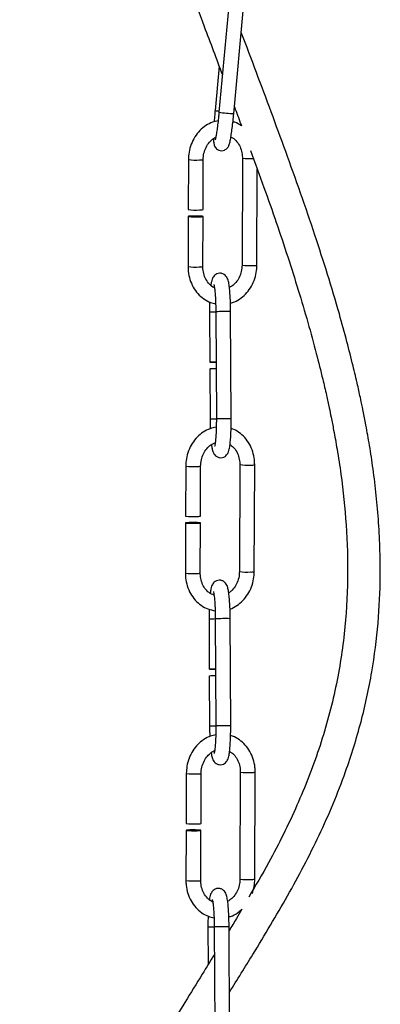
# Model space of a CAD drawing. Header units: millimetres. Extents: x 480 to 865, y 441 to 710.
# Tile 10 of 23: x 667 to 673, y 500 to 517. Entities that reach past the tile are written whole.
import ezdxf

# ---------------------------------------------------------------- set-up
doc = ezdxf.new("R2010")
doc.units = ezdxf.units.MM

msp = doc.modelspace()

# ---------------------------------------------------------------- linework, layer by layer
at = {"color": 7, "linetype": 'Continuous', "lineweight": 25}
for p, q in [((670.578, 517.744), (670.406, 515.882)), ((670.665, 515.858), (670.837, 517.72)), ((670.409, 516.687), (670.338, 515.913)), ((670.406, 515.882), (670.406, 515.882)), ((670.816, 515.083), (670.809, 513.215)), ((669.871, 515.057), (669.868, 514.185)), ((670.128, 514.184), (670.131, 515.056)), ((671.069, 513.214), (671.075, 514.891)), ((669.868, 514.065), (669.865, 513.19)), ((670.125, 513.189), (670.128, 514.064)), ((670.241, 512.395), (670.245, 511.521)), ((670.241, 512.395), (670.242, 512.395)), ((670.35, 512.401), (670.36, 510.531)), ((670.62, 510.532), (670.61, 512.402)), ((670.246, 511.401), (670.25, 510.525)), ((670.36, 510.531), (670.36, 510.531)), ((669.825, 509.707), (669.822, 508.835)), ((670.082, 508.834), (670.085, 509.707)), ((670.77, 509.733), (670.763, 507.865)), ((671.023, 507.864), (671.03, 509.732)), ((669.822, 508.715), (669.819, 507.84)), ((670.079, 507.839), (670.082, 508.714)), ((670.232, 507.036), (670.237, 506.163)), ((670.232, 507.036), (670.233, 507.036)), ((670.342, 507.042), (670.351, 505.172)), ((670.611, 505.174), (670.602, 507.044)), ((670.237, 506.043), (670.242, 505.166)), ((670.352, 505.173), (670.351, 505.172)), ((669.835, 504.342), (669.832, 503.47)), ((670.092, 503.469), (670.095, 504.341)), ((670.779, 504.367), (670.772, 502.5)), ((671.032, 502.499), (671.039, 504.366)), ((669.831, 503.35), (669.828, 502.474)), ((670.088, 502.474), (670.091, 503.349)), ((670.323, 501.663), (670.332, 499.793)), ((670.592, 499.794), (670.583, 501.664)), ((670.213, 501.657), (670.216, 501.005)), ((670.213, 501.657), (670.214, 501.657))]:
    msp.add_line(p, q, dxfattribs=at)
at = {"color": 8, "linetype": 'Continuous', "lineweight": 25}
for p, q in [((670.351, 512.401), (670.35, 512.401)), ((670.343, 507.042), (670.342, 507.042)), ((670.323, 501.663), (670.323, 501.663))]:
    msp.add_line(p, q, dxfattribs=at)
at = {"color": 7, "linetype": 'Continuous', "lineweight": 25, "flags": 128}
for points in [[(670.063, 514.059), (670.101, 514.06), (670.123, 514.063), (670.127, 514.065), (670.11, 514.068), (670.077, 514.07), (670.032, 514.071), (669.981, 514.072), (669.933, 514.071), (669.895, 514.069), (669.872, 514.067), (669.869, 514.064), (669.885, 514.062), (669.919, 514.06), (669.964, 514.058), (670.015, 514.058), (670.063, 514.059)], [(670.017, 508.709), (670.055, 508.71), (670.077, 508.713), (670.081, 508.715), (670.065, 508.718), (670.031, 508.72), (669.986, 508.721), (669.935, 508.722), (669.887, 508.721), (669.849, 508.719), (669.826, 508.717), (669.823, 508.714), (669.839, 508.712), (669.873, 508.71), (669.918, 508.708), (669.969, 508.708), (670.017, 508.709)], [(670.026, 503.343), (670.064, 503.345), (670.087, 503.347), (670.09, 503.35), (670.074, 503.352), (670.04, 503.354), (669.995, 503.356), (669.944, 503.356), (669.896, 503.355), (669.858, 503.354), (669.836, 503.352), (669.832, 503.349), (669.849, 503.346), (669.882, 503.344), (669.928, 503.343), (669.978, 503.343), (670.026, 503.343)]]:
    msp.add_lwpolyline(points, dxfattribs=at)
at = {"color": 8, "linetype": 'Continuous', "lineweight": 25}
for centre, radius, start, end in [((670.441, 516.434), 0.531, 258.8041, 266.4632), ((670.758, 518.297), 2.44, 261.701, 267.8021), ((670.942, 515.948), 0.875, 261.6657, 274.4677), ((669.998, 515.921), 0.872, 261.6437, 274.4811), ((670.081, 515.254), 0.204, 265.7741, 284.2397), ((669.992, 514.053), 0.873, 261.6457, 274.4798), ((670.075, 513.388), 0.205, 265.8239, 284.1604), ((670.936, 514.082), 0.876, 261.6758, 274.4616), ((671.019, 513.413), 0.205, 265.8186, 284.169), ((670.374, 504.807), 7.589, 90.1749, 91.0001), ((670.531, 501.577), 10.826, 89.5797, 90.9523), ((670.365, 504.948), 5.578, 90.0608, 91.1831), ((670.54, 499.709), 10.823, 89.5795, 90.9524), ((669.952, 510.571), 0.872, 261.6437, 274.4811), ((670.035, 509.904), 0.204, 265.7741, 284.2397), ((670.896, 510.598), 0.875, 261.6657, 274.4677), ((670.98, 509.93), 0.205, 265.8182, 284.1695), ((670.89, 508.732), 0.876, 261.6758, 274.4616), ((670.973, 508.063), 0.205, 265.8186, 284.169), ((669.946, 508.703), 0.873, 261.6457, 274.4798), ((670.029, 508.038), 0.205, 265.8239, 284.1604), ((670.366, 499.449), 7.589, 90.1749, 91.0001), ((670.522, 496.218), 10.826, 89.5797, 90.9523), ((670.357, 499.589), 5.578, 90.0608, 91.1831), ((670.532, 494.351), 10.823, 89.5795, 90.9524), ((669.962, 505.205), 0.872, 261.6437, 274.4811), ((670.045, 504.538), 0.204, 265.7741, 284.2397), ((670.906, 505.233), 0.875, 261.6657, 274.4677), ((670.989, 504.565), 0.205, 265.8182, 284.1695), ((669.955, 503.338), 0.873, 261.6457, 274.4798), ((670.038, 502.672), 0.205, 265.8239, 284.1604), ((670.899, 503.366), 0.876, 261.6758, 274.4616), ((670.982, 502.697), 0.205, 265.8186, 284.169), ((670.503, 490.838), 10.826, 89.5797, 90.9523), ((670.346, 494.069), 7.589, 90.1749, 91.0001)]:
    msp.add_arc(centre, radius, start, end, dxfattribs=at)
at = {"color": 7, "linetype": 'Continuous', "lineweight": 25}
for centre, radius, start, end in [((669.995, 515.048), 0.873, 261.6457, 274.4798), ((670.078, 514.383), 0.205, 265.8239, 284.1604), ((670.378, 503.953), 7.57, 90.1766, 91.0005), ((670.307, 515.513), 3.992, 269.1218, 270.6842), ((670.361, 505.818), 5.585, 90.0596, 91.1831), ((669.949, 509.699), 0.873, 261.6457, 274.4798), ((670.032, 509.033), 0.205, 265.8239, 284.1604), ((670.37, 498.594), 7.57, 90.1766, 91.0005), ((670.299, 510.154), 3.992, 269.1218, 270.6842), ((670.353, 500.459), 5.585, 90.0596, 91.1831), ((669.958, 504.333), 0.873, 261.6457, 274.4798), ((670.042, 503.667), 0.205, 265.8239, 284.1604)]:
    msp.add_arc(centre, radius, start, end, dxfattribs=at)
for points, knots in [([(671.064, 543.949), (670.96, 543.771), (670.625, 543.201), (670.054, 542.232), (669.385, 541.012), (668.767, 539.744), (668.222, 538.433), (667.768, 537.093), (667.409, 535.721), (667.145, 534.318), (666.981, 532.883), (666.913, 531.4), (666.945, 529.879), (667.079, 528.328), (667.306, 526.766), (667.625, 525.181), (668.032, 523.573), (668.504, 521.983), (669.027, 520.419), (669.577, 518.895), (670.064, 517.603), (670.36, 516.818), (670.466, 516.536)], [0, 0, 0, 0, 0.021531, 0.069253, 0.117475, 0.16697, 0.216434, 0.265621, 0.314576, 0.364188, 0.414401, 0.465027, 0.51887, 0.572738, 0.627136, 0.683299, 0.740984, 0.799862, 0.856102, 0.912615, 0.968593, 1, 1, 1, 1]), ([(670.588, 500.523), (670.726, 500.743), (671.072, 501.299), (671.614, 502.202), (672.173, 503.258), (672.6, 504.277), (672.899, 505.235), (673.088, 506.103), (673.196, 506.955), (673.229, 507.683), (673.221, 508.288), (673.195, 508.777), (673.152, 509.25), (673.096, 509.695), (673.033, 510.098), (672.974, 510.424), (672.924, 510.676), (672.879, 510.895), (672.822, 511.15), (672.743, 511.485), (672.638, 511.899), (672.428, 512.664), (672.079, 513.775), (671.585, 515.176), (671.146, 516.352), (670.885, 517.043), (670.796, 517.277)], [0, 0, 0, 0, 0.044033, 0.111132, 0.178483, 0.246485, 0.298097, 0.348415, 0.39685, 0.443454, 0.471825, 0.499463, 0.526339, 0.552406, 0.575446, 0.595436, 0.608643, 0.618991, 0.633342, 0.652908, 0.677283, 0.705853, 0.787307, 0.874702, 0.957595, 1, 1, 1, 1]), ([(670.676, 515.98), (670.681, 515.966), (670.723, 515.855), (670.763, 515.743), (670.799, 515.645)], [0, 0, 0, 0, 0.1187442, 1, 1, 1, 1]), ([(670.311, 515.422), (670.311, 515.417), (670.311, 515.382), (670.314, 515.352), (670.321, 515.312), (670.336, 515.277), (670.363, 515.244), (670.403, 515.219), (670.452, 515.209), (670.498, 515.218), (670.533, 515.239), (670.557, 515.262), (670.572, 515.285), (670.583, 515.31), (670.594, 515.345), (670.607, 515.401), (670.622, 515.493), (670.637, 515.603), (670.652, 515.728), (670.661, 515.815), (670.665, 515.858)], [0, 0, 0, 0, 0.018216, 0.122501, 0.168872, 0.202408, 0.234615, 0.270327, 0.307532, 0.343896, 0.373612, 0.400325, 0.426123, 0.456842, 0.509974, 0.61549, 0.709929, 0.809296, 0.906626, 1, 1, 1, 1]), ([(670.338, 515.913), (670.335, 515.89), (670.329, 515.823), (670.325, 515.758), (670.322, 515.716)], [0, 0, 0, 0, 0.346345, 1, 1, 1, 1]), ([(670.406, 515.882), (670.404, 515.86), (670.398, 515.795), (670.386, 515.69), (670.372, 515.578), (670.358, 515.49), (670.348, 515.433), (670.34, 515.405), (670.34, 515.404), (670.34, 515.403)], [0, 0, 0, 0, 0.097173, 0.282951, 0.468432, 0.65227, 0.8134, 0.943398, 1, 1, 1, 1]), ([(670.39, 515.732), (670.358, 515.726), (670.283, 515.711), (670.174, 515.653), (670.068, 515.566), (669.981, 515.455), (669.917, 515.326), (669.878, 515.191), (669.874, 515.1), (669.871, 515.057)], [0, 0, 0, 0, 0.111521, 0.26044, 0.410302, 0.561417, 0.713701, 0.866886, 1, 1, 1, 1]), ([(670.799, 515.645), (670.761, 515.67), (670.714, 515.701), (670.66, 515.713), (670.65, 515.715)], [0, 0, 0, 0, 0.80905, 1, 1, 1, 1]), ([(670.131, 515.056), (670.132, 515.075), (670.134, 515.13), (670.156, 515.222), (670.204, 515.32), (670.271, 515.401), (670.324, 515.433), (670.35, 515.449)], [0, 0, 0, 0, 0.108481, 0.333302, 0.55811, 0.782827, 1, 1, 1, 1]), ([(670.615, 515.452), (670.617, 515.451), (670.649, 515.44), (670.702, 515.392), (670.765, 515.308), (670.804, 515.206), (670.815, 515.128), (670.816, 515.087), (670.816, 515.083)], [0, 0, 0, 0, 0.017126, 0.267949, 0.511302, 0.74909, 0.969991, 1, 1, 1, 1]), ([(670.956, 515.215), (671.035, 515.001), (671.19, 514.583), (671.405, 513.965), (671.606, 513.368), (671.791, 512.786), (671.958, 512.223), (672.1, 511.704), (672.207, 511.279), (672.28, 510.963), (672.328, 510.742), (672.37, 510.54), (672.417, 510.3), (672.477, 509.969), (672.561, 509.417), (672.64, 508.666), (672.667, 507.735), (672.61, 506.765), (672.447, 505.765), (672.168, 504.763), (671.774, 503.761), (671.35, 502.903), (671.044, 502.382), (670.926, 502.182)], [0, 0, 0, 0, 0.050369, 0.098139, 0.144459, 0.189309, 0.232696, 0.273991, 0.308081, 0.329264, 0.345712, 0.357917, 0.374709, 0.399637, 0.43227, 0.497686, 0.56616, 0.637491, 0.71178, 0.789257, 0.866552, 0.948849, 1, 1, 1, 1]), ([(669.865, 513.19), (669.866, 513.162), (669.868, 513.086), (669.894, 512.963), (669.951, 512.83), (670.034, 512.714), (670.138, 512.623), (670.245, 512.563), (670.318, 512.548), (670.348, 512.542)], [0, 0, 0, 0, 0.090259, 0.251004, 0.412172, 0.573105, 0.733221, 0.891926, 1, 1, 1, 1]), ([(670.327, 512.819), (670.325, 512.82), (670.292, 512.831), (670.238, 512.88), (670.175, 512.963), (670.136, 513.066), (670.125, 513.144), (670.125, 513.184), (670.125, 513.189)], [0, 0, 0, 0, 0.022128, 0.271675, 0.51379, 0.750367, 0.970144, 1, 1, 1, 1]), ([(670.809, 513.215), (670.808, 513.197), (670.806, 513.142), (670.785, 513.05), (670.736, 512.951), (670.669, 512.87), (670.616, 512.838), (670.589, 512.822)], [0, 0, 0, 0, 0.108211, 0.332473, 0.55672, 0.780879, 1, 1, 1, 1]), ([(670.607, 512.553), (670.62, 512.556), (670.675, 512.568), (670.766, 512.62), (670.872, 512.705), (670.959, 512.817), (671.023, 512.945), (671.062, 513.081), (671.067, 513.172), (671.069, 513.214)], [0, 0, 0, 0, 0.047858, 0.207448, 0.368048, 0.529991, 0.693187, 0.857347, 1, 1, 1, 1]), ([(670.61, 512.402), (670.61, 512.426), (670.61, 512.494), (670.606, 512.604), (670.599, 512.725), (670.589, 512.83), (670.575, 512.918), (670.563, 512.97), (670.533, 513.022), (670.496, 513.056), (670.446, 513.075), (670.393, 513.074), (670.349, 513.054), (670.318, 513.026), (670.298, 512.996), (670.284, 512.963), (670.273, 512.925), (670.267, 512.885), (670.264, 512.864)], [0, 0, 0, 0, 0.049908, 0.145471, 0.241521, 0.338541, 0.438179, 0.54839, 0.595291, 0.634012, 0.674332, 0.71513, 0.752581, 0.785515, 0.818888, 0.86105, 0.925115, 1, 1, 1, 1]), ([(670.316, 512.878), (670.316, 512.878), (670.316, 512.879), (670.321, 512.861), (670.328, 512.821), (670.336, 512.75), (670.343, 512.653), (670.348, 512.538), (670.35, 512.451), (670.35, 512.406), (670.35, 512.401)], [0, 0, 0, 0, 0.034696, 0.135663, 0.272848, 0.436512, 0.615048, 0.800047, 0.978709, 1, 1, 1, 1]), ([(670.243, 512.573), (670.243, 512.548), (670.241, 512.491), (670.241, 512.43), (670.241, 512.395)], [0, 0, 0, 0, 0.427077, 1, 1, 1, 1]), ([(670.25, 510.525), (670.25, 510.502), (670.251, 510.445), (670.253, 510.392), (670.254, 510.361)], [0, 0, 0, 0, 0.418366, 1, 1, 1, 1]), ([(670.275, 510.079), (670.278, 510.057), (670.286, 510.003), (670.297, 509.958), (670.327, 509.905), (670.365, 509.871), (670.414, 509.852), (670.467, 509.854), (670.512, 509.873), (670.542, 509.901), (670.563, 509.931), (670.576, 509.964), (670.589, 510.009), (670.6, 510.078), (670.609, 510.178), (670.616, 510.296), (670.619, 510.418), (670.619, 510.498), (670.62, 510.532)], [0, 0, 0, 0, 0.071794, 0.179446, 0.225259, 0.263081, 0.302465, 0.342315, 0.378898, 0.411066, 0.443664, 0.484848, 0.547426, 0.645516, 0.737159, 0.83345, 0.927696, 1, 1, 1, 1]), ([(670.36, 510.531), (670.36, 510.509), (670.36, 510.444), (670.357, 510.339), (670.352, 510.226), (670.344, 510.136), (670.337, 510.078), (670.33, 510.049), (670.33, 510.049), (670.33, 510.049)], [0, 0, 0, 0, 0.097682, 0.284418, 0.47064, 0.654618, 0.813244, 0.942532, 1, 1, 1, 1]), ([(670.358, 510.386), (670.321, 510.379), (670.242, 510.363), (670.128, 510.303), (670.022, 510.216), (669.935, 510.105), (669.871, 509.976), (669.832, 509.841), (669.828, 509.75), (669.825, 509.707)], [0, 0, 0, 0, 0.125131, 0.27177, 0.419335, 0.568136, 0.718087, 0.868925, 1, 1, 1, 1]), ([(671.03, 509.732), (671.029, 509.759), (671.027, 509.836), (671, 509.959), (670.943, 510.092), (670.86, 510.208), (670.756, 510.297), (670.672, 510.349), (670.623, 510.361), (670.617, 510.362)], [0, 0, 0, 0, 0.098814, 0.274795, 0.45124, 0.627427, 0.802718, 0.976466, 1, 1, 1, 1]), ([(670.085, 509.707), (670.086, 509.725), (670.088, 509.78), (670.11, 509.872), (670.158, 509.971), (670.226, 510.05), (670.29, 510.098), (670.329, 510.109), (670.341, 510.113)], [0, 0, 0, 0, 0.098962, 0.304056, 0.509137, 0.714136, 0.920317, 1, 1, 1, 1]), ([(670.599, 510.081), (670.618, 510.068), (670.664, 510.037), (670.719, 509.957), (670.759, 509.856), (670.769, 509.778), (670.77, 509.738), (670.77, 509.733)], [0, 0, 0, 0, 0.192816, 0.461145, 0.723338, 0.966912, 1, 1, 1, 1]), ([(670.763, 507.865), (670.762, 507.847), (670.76, 507.792), (670.739, 507.7), (670.69, 507.602), (670.633, 507.531), (670.591, 507.504), (670.576, 507.494)], [0, 0, 0, 0, 0.119336, 0.366653, 0.613955, 0.861159, 1, 1, 1, 1]), ([(670.598, 507.212), (670.599, 507.212), (670.641, 507.223), (670.72, 507.271), (670.826, 507.355), (670.913, 507.467), (670.978, 507.595), (671.016, 507.731), (671.021, 507.822), (671.023, 507.864)], [0, 0, 0, 0, 0.001659, 0.168993, 0.337385, 0.507186, 0.6783, 0.850426, 1, 1, 1, 1]), ([(669.819, 507.84), (669.82, 507.813), (669.822, 507.736), (669.848, 507.613), (669.906, 507.48), (669.988, 507.365), (670.092, 507.273), (670.211, 507.208), (670.297, 507.191), (670.339, 507.183)], [0, 0, 0, 0, 0.086283, 0.239948, 0.394018, 0.547862, 0.700925, 0.85264, 1, 1, 1, 1]), ([(670.319, 507.456), (670.304, 507.461), (670.258, 507.474), (670.192, 507.529), (670.129, 507.614), (670.09, 507.716), (670.079, 507.794), (670.079, 507.834), (670.079, 507.839)], [0, 0, 0, 0, 0.116216, 0.341752, 0.560571, 0.774386, 0.973017, 1, 1, 1, 1]), ([(670.602, 507.044), (670.602, 507.067), (670.601, 507.135), (670.598, 507.246), (670.591, 507.367), (670.581, 507.472), (670.567, 507.559), (670.555, 507.611), (670.525, 507.664), (670.487, 507.698), (670.438, 507.717), (670.385, 507.715), (670.34, 507.696), (670.309, 507.668), (670.289, 507.638), (670.275, 507.605), (670.263, 507.561), (670.257, 507.515), (670.253, 507.488)], [0, 0, 0, 0, 0.04884, 0.142358, 0.236352, 0.331296, 0.428802, 0.536653, 0.582551, 0.620444, 0.659901, 0.699825, 0.736475, 0.768704, 0.801362, 0.842622, 0.905316, 1, 1, 1, 1]), ([(670.308, 507.519), (670.308, 507.519), (670.308, 507.52), (670.312, 507.503), (670.319, 507.462), (670.328, 507.391), (670.335, 507.294), (670.34, 507.179), (670.342, 507.092), (670.342, 507.047), (670.342, 507.042)], [0, 0, 0, 0, 0.034696, 0.135663, 0.272848, 0.436512, 0.615048, 0.800047, 0.978709, 1, 1, 1, 1]), ([(670.235, 507.209), (670.234, 507.186), (670.232, 507.13), (670.232, 507.071), (670.232, 507.036)], [0, 0, 0, 0, 0.4089957, 1, 1, 1, 1]), ([(670.242, 505.166), (670.242, 505.143), (670.242, 505.082), (670.244, 505.023), (670.246, 504.987)], [0, 0, 0, 0, 0.384008, 1, 1, 1, 1]), ([(670.269, 504.703), (670.272, 504.688), (670.279, 504.639), (670.289, 504.599), (670.319, 504.546), (670.356, 504.512), (670.406, 504.493), (670.459, 504.495), (670.503, 504.514), (670.534, 504.542), (670.554, 504.572), (670.568, 504.605), (670.58, 504.651), (670.591, 504.719), (670.601, 504.82), (670.608, 504.937), (670.611, 505.059), (670.611, 505.139), (670.611, 505.174)], [0, 0, 0, 0, 0.052891, 0.162735, 0.20948, 0.248073, 0.288259, 0.328921, 0.366248, 0.399072, 0.432334, 0.474356, 0.538209, 0.638297, 0.731806, 0.830058, 0.926223, 1, 1, 1, 1]), ([(670.351, 505.172), (670.351, 505.15), (670.351, 505.085), (670.349, 504.98), (670.344, 504.867), (670.336, 504.777), (670.328, 504.72), (670.322, 504.691), (670.321, 504.691), (670.321, 504.69)], [0, 0, 0, 0, 0.097682, 0.284418, 0.47064, 0.654618, 0.813244, 0.942532, 1, 1, 1, 1]), ([(670.349, 505.016), (670.319, 505.01), (670.245, 504.995), (670.137, 504.937), (670.032, 504.851), (669.944, 504.74), (669.88, 504.611), (669.842, 504.476), (669.837, 504.384), (669.835, 504.342)], [0, 0, 0, 0, 0.106631, 0.25637, 0.407056, 0.559003, 0.712125, 0.866153, 1, 1, 1, 1]), ([(671.039, 504.366), (671.038, 504.394), (671.036, 504.47), (671.009, 504.593), (670.952, 504.726), (670.87, 504.842), (670.765, 504.932), (670.676, 504.986), (670.621, 504.998), (670.609, 505.001)], [0, 0, 0, 0, 0.0965, 0.268361, 0.440673, 0.612734, 0.783921, 0.9536, 1, 1, 1, 1]), ([(670.095, 504.341), (670.095, 504.359), (670.097, 504.415), (670.119, 504.506), (670.168, 504.606), (670.236, 504.684), (670.293, 504.729), (670.326, 504.739), (670.33, 504.741)], [0, 0, 0, 0, 0.103851, 0.3190756, 0.5342874, 0.7494131, 0.9657796, 1, 1, 1, 1]), ([(670.591, 504.729), (670.616, 504.712), (670.668, 504.678), (670.729, 504.592), (670.768, 504.491), (670.779, 504.412), (670.779, 504.372), (670.779, 504.367)], [0, 0, 0, 0, 0.23786, 0.491215, 0.738777, 0.968758, 1, 1, 1, 1]), ([(669.828, 502.474), (669.829, 502.447), (669.831, 502.37), (669.858, 502.247), (669.915, 502.115), (669.998, 501.999), (670.101, 501.908), (670.211, 501.847), (670.287, 501.831), (670.319, 501.824)], [0, 0, 0, 0, 0.089383, 0.24857, 0.408176, 0.567548, 0.726111, 0.883277, 1, 1, 1, 1]), ([(670.296, 502.102), (670.292, 502.103), (670.257, 502.114), (670.202, 502.164), (670.138, 502.248), (670.099, 502.35), (670.088, 502.428), (670.088, 502.469), (670.088, 502.474)], [0, 0, 0, 0, 0.036622, 0.28247, 0.520996, 0.754067, 0.970587, 1, 1, 1, 1]), ([(670.772, 502.5), (670.772, 502.482), (670.77, 502.426), (670.748, 502.334), (670.699, 502.236), (670.634, 502.157), (670.582, 502.125), (670.558, 502.11)], [0, 0, 0, 0, 0.109787, 0.337315, 0.564829, 0.792252, 1, 1, 1, 1]), ([(670.987, 502.245), (671, 502.287), (671.027, 502.37), (671.031, 502.456), (671.032, 502.499)], [0, 0, 0, 0, 0.509448, 1, 1, 1, 1]), ([(670.583, 501.664), (670.582, 501.687), (670.582, 501.755), (670.578, 501.866), (670.571, 501.987), (670.562, 502.092), (670.548, 502.179), (670.535, 502.232), (670.506, 502.284), (670.468, 502.318), (670.419, 502.337), (670.366, 502.335), (670.321, 502.316), (670.29, 502.288), (670.27, 502.258), (670.256, 502.225), (670.246, 502.19), (670.241, 502.156), (670.239, 502.14)], [0, 0, 0, 0, 0.050806, 0.148087, 0.245864, 0.344629, 0.446059, 0.558251, 0.605996, 0.645413, 0.686458, 0.727989, 0.766115, 0.79964, 0.833613, 0.876533, 0.941751, 1, 1, 1, 1]), ([(670.289, 502.139), (670.289, 502.14), (670.288, 502.14), (670.293, 502.123), (670.3, 502.082), (670.308, 502.011), (670.316, 501.914), (670.321, 501.8), (670.322, 501.713), (670.323, 501.667), (670.323, 501.663)], [0, 0, 0, 0, 0.034696, 0.135663, 0.272848, 0.436512, 0.615048, 0.800047, 0.978709, 1, 1, 1, 1]), ([(670.216, 501.852), (670.215, 501.822), (670.213, 501.759), (670.213, 501.691), (670.213, 501.657)], [0, 0, 0, 0, 0.480623, 1, 1, 1, 1]), ([(670.579, 501.84), (670.589, 501.842), (670.641, 501.854), (670.721, 501.897), (670.78, 501.949), (670.805, 501.971)], [0, 0, 0, 0, 0.118941, 0.623088, 1, 1, 1, 1]), ([(670.805, 501.971), (670.774, 501.917), (670.703, 501.791), (670.626, 501.669), (670.583, 501.6)], [0, 0, 0, 0, 0.434634, 1, 1, 1, 1]), ([(670.325, 501.182), (670.255, 501.067), (669.982, 500.624), (669.545, 499.923), (669.059, 499.075), (668.671, 498.323), (668.358, 497.627), (668.128, 497.039), (667.964, 496.561), (667.853, 496.202), (667.774, 495.923), (667.711, 495.684), (667.64, 495.397), (667.552, 495), (667.451, 494.468), (667.363, 493.877), (667.29, 493.237), (667.237, 492.561), (667.203, 491.797), (667.195, 490.941), (667.219, 489.996), (667.281, 488.962), (667.386, 487.843), (667.54, 486.64), (667.73, 485.459), (667.951, 484.323), (668.189, 483.258), (668.459, 482.203), (668.759, 481.186), (668.973, 480.519), (669.089, 480.198), (669.091, 480.193)], [0, 0, 0, 0, 0.018384, 0.071189, 0.1132, 0.152264, 0.187247, 0.217862, 0.238964, 0.25661, 0.269457, 0.278894, 0.290573, 0.310101, 0.334769, 0.365046, 0.392295, 0.423379, 0.458384, 0.497551, 0.541113, 0.588315, 0.639838, 0.69545, 0.75455, 0.803716, 0.853788, 0.903853, 0.952763, 0.999214, 1, 1, 1, 1])]:
    msp.add_open_spline(points, degree=3, knots=knots, dxfattribs=at)

doc.saveas('drawing.dxf')
